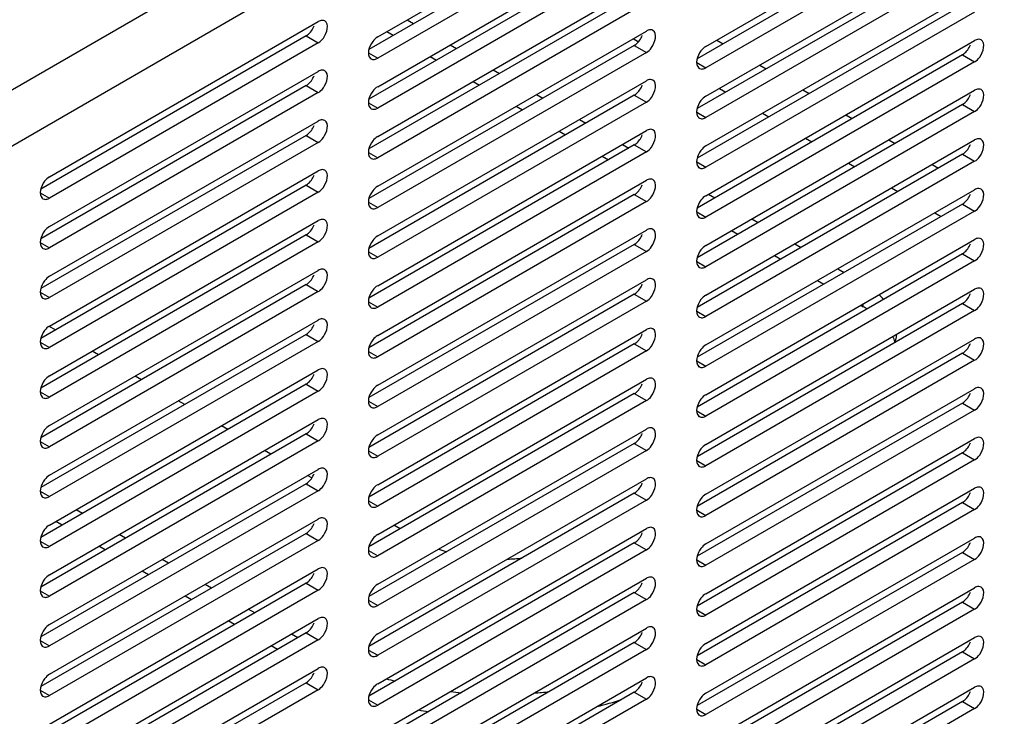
# Model space of a CAD drawing. Header units: inches. Extents: x 0 to 34, y 0 to 22.
# Tile 60 of 127: x 6.353 to 7.201, y 7.611 to 8.211. Entities that reach past the tile are written whole.
import ezdxf

# ---------------------------------------------------------------- set-up
doc = ezdxf.new("R2010")
doc.units = ezdxf.units.IN
doc.header["$LTSCALE"] = 1.87
doc.header["$MEASUREMENT"] = 0
doc.layers.get('0').update_dxf_attribs({"linetype": 'CONTINUOUS'})
doc.layers.add('02___PRT_ALL_AXES', color=7, linetype='CONTINUOUS')

msp = doc.modelspace()

# ---------------------------------------------------------------- linework, layer by layer
at = {"color": 7, "linetype": 'CONTINUOUS'}
for p, q in [((5.51748, 7.67225), (8.5554, 9.42631)), ((5.53836, 7.63609), (8.57628, 9.39014)), ((6.68678, 8.21085), (6.69225, 8.2077)), ((6.7239, 8.18942), (6.72937, 8.18626)), ((6.88166, 8.19478), (6.88622, 8.19215)), ((6.95357, 8.19344), (6.95904, 8.19028)), ((6.76102, 8.16799), (6.76649, 8.16483)), ((6.99069, 8.17201), (6.99616, 8.16885)), ((6.95589, 8.15191), (6.96136, 8.14876)), ((7.02781, 8.15057), (7.03328, 8.14742)), ((6.79814, 8.14656), (6.80361, 8.1434)), ((6.99301, 8.13048), (6.99848, 8.12732)), ((6.83526, 8.12512), (6.84073, 8.12197)), ((7.06493, 8.12914), (7.0704, 8.12598)), ((7.03013, 8.10905), (7.0356, 8.10589)), ((7.10205, 8.10771), (7.10752, 8.10455)), ((6.87238, 8.10369), (6.87785, 8.10054)), ((7.06725, 8.08762), (7.07272, 8.08446)), ((7.13917, 8.08628), (7.14464, 8.08312)), ((7.10437, 8.06618), (7.10984, 8.06303)), ((6.94662, 8.06083), (6.95209, 8.05767)), ((6.98374, 8.0394), (6.98921, 8.03624)), ((7.14149, 8.04475), (7.14696, 8.04159)), ((7.02086, 8.01796), (7.02633, 8.01481)), ((7.05798, 7.99653), (7.06344, 7.99337)), ((7.07994, 7.96376), (7.07994, 7.96635)), ((6.3837, 7.94382), (6.37841, 7.94688)), ((6.42082, 7.92238), (6.41536, 7.92554)), ((6.45794, 7.90095), (6.45247, 7.90411)), ((6.49506, 7.87952), (6.48959, 7.88268)), ((6.53218, 7.85809), (6.52671, 7.86125)), ((6.5693, 7.83666), (6.56383, 7.83981)), ((6.60466, 7.81624), (6.60095, 7.81838)), ((6.40691, 7.78576), (6.40144, 7.78891)), ((6.68066, 7.77236), (6.67519, 7.77552)), ((6.44403, 7.76432), (6.43856, 7.76748)), ((6.48115, 7.74289), (6.47568, 7.74605)), ((6.51827, 7.72146), (6.5128, 7.72462)), ((6.55539, 7.70003), (6.54992, 7.70318)), ((6.59251, 7.67859), (6.58704, 7.68175))]:
    msp.add_line(p, q, dxfattribs=at)
at = {"color": 3, "linetype": 'CONTINUOUS'}
for p, q in [((6.66938, 8.20081), (6.67485, 8.19765)), ((6.7065, 8.17938), (6.71197, 8.17622)), ((6.74362, 8.15794), (6.74909, 8.15479)), ((6.78074, 8.13651), (6.78621, 8.13335)), ((6.81786, 8.11508), (6.82333, 8.11192)), ((6.85498, 8.09365), (6.86045, 8.09049)), ((6.96634, 8.02935), (6.97181, 8.02619)), ((7.00346, 8.00792), (7.00893, 8.00476)), ((7.04058, 7.98649), (7.04605, 7.98333)), ((7.0777, 7.96505), (7.07994, 7.96376)), ((6.38951, 7.77571), (6.38404, 7.77887)), ((6.42663, 7.75428), (6.42116, 7.75744)), ((6.46375, 7.73285), (6.45828, 7.736)), ((6.50087, 7.71141), (6.4954, 7.71457)), ((6.53799, 7.68998), (6.53252, 7.69314)), ((6.57511, 7.66855), (6.56964, 7.67171))]:
    msp.add_line(p, q, dxfattribs=at)
at = {"color": 7, "linetype": 'CONTINUOUS'}
for centre, radius, start, end in [((7.05299, 7.92952), 0.06021, 42.39836, 47.79665), ((6.75835, 7.87609), 0.12891, 249.87948, 253.12902), ((6.76685, 7.91407), 0.16788, 272.15655, 276.46404), ((6.75495, 7.93756), 0.30662, 253.70389, 255.13612), ((6.76604, 7.99368), 0.36388, 263.37496, 264.85187), ((6.76737, 7.99463), 0.36483, 274.52084, 276.58582)]:
    msp.add_arc(centre, radius, start, end, dxfattribs=at)
at = {"color": 3, "linetype": 'CONTINUOUS'}
for centre, radius, start, end in [((7.03546, 7.88669), 0.08898, 57.63468, 60.0106), ((7.07134, 7.92244), 0.03757, 17.05576, 24.8201), ((6.77864, 7.91689), 0.30603, 283.54951, 287.68294), ((6.7626, 7.95042), 0.34045, 258.8284, 260.25538)]:
    msp.add_arc(centre, radius, start, end, dxfattribs=at)
at = {"color": 7, "linetype": 'CONTINUOUS'}
msp.add_open_spline([(7.10856, 7.93996), (7.10828, 7.93749), (7.10771, 7.93504), (7.10691, 7.93269)], degree=3, dxfattribs=at)
at = {"layer": '02___PRT_ALL_AXES', "color": 7, "linetype": 'CONTINUOUS'}
for p, q in [((6.66142, 8.19621), (6.893, 8.32992)), ((6.94426, 8.18806), (7.17584, 8.32177)), ((6.893, 8.31155), (6.66142, 8.17784)), ((7.17584, 8.3034), (6.94426, 8.16969)), ((6.66142, 8.15335), (6.893, 8.28706)), ((6.94426, 8.1452), (7.17584, 8.27891)), ((6.893, 8.26869), (6.66142, 8.13498)), ((7.17584, 8.26054), (6.94426, 8.12683)), ((6.66142, 8.11048), (6.893, 8.24419)), ((6.94426, 8.10233), (7.17584, 8.23604)), ((6.893, 8.22582), (6.66142, 8.09211)), ((7.17584, 8.21767), (6.94426, 8.08396)), ((6.37858, 8.07577), (6.61016, 8.20948)), ((6.66142, 8.06762), (6.893, 8.20133)), ((6.61016, 8.19111), (6.37858, 8.0574)), ((6.59972, 8.19713), (6.61016, 8.19111)), ((6.94426, 8.05947), (7.17584, 8.19318)), ((6.6535, 8.18242), (6.66142, 8.17784)), ((6.893, 8.18296), (6.66142, 8.04925)), ((6.88256, 8.18899), (6.893, 8.18296)), ((7.1654, 8.18084), (7.17584, 8.17481)), ((6.65579, 8.17729), (6.65695, 8.17685)), ((6.66019, 8.17724), (6.66142, 8.17784)), ((6.93634, 8.17427), (6.94426, 8.16969)), ((7.17584, 8.17481), (6.94426, 8.0411)), ((6.37858, 8.0329), (6.61016, 8.16661)), ((6.93863, 8.16914), (6.93979, 8.1687)), ((6.94304, 8.1691), (6.94426, 8.16969)), ((6.66142, 8.02475), (6.893, 8.15846)), ((6.61016, 8.14824), (6.37858, 8.01453)), ((6.59972, 8.15427), (6.61016, 8.14824)), ((6.94426, 8.0166), (7.17584, 8.15031)), ((6.6535, 8.13955), (6.66142, 8.13498)), ((6.893, 8.14009), (6.66142, 8.00638)), ((6.88256, 8.14612), (6.893, 8.14009)), ((6.65579, 8.13442), (6.65695, 8.13398)), ((6.66019, 8.13438), (6.66142, 8.13498)), ((6.93634, 8.1314), (6.94426, 8.12683)), ((7.17584, 8.13194), (6.94426, 7.99823)), ((7.1654, 8.13797), (7.17584, 8.13194)), ((6.37858, 7.99004), (6.61016, 8.12375)), ((6.93863, 8.12628), (6.93979, 8.12584)), ((6.94304, 8.12623), (6.94426, 8.12683)), ((6.66142, 7.98189), (6.893, 8.1156)), ((6.61016, 8.10538), (6.37858, 7.97167)), ((6.59972, 8.11141), (6.61016, 8.10538)), ((6.94426, 7.97374), (7.17584, 8.10745)), ((6.6535, 8.09669), (6.66142, 8.09211)), ((6.893, 8.09723), (6.66142, 7.96352)), ((6.88256, 8.10326), (6.893, 8.09723)), ((6.65579, 8.09156), (6.65695, 8.09112)), ((6.66019, 8.09152), (6.66142, 8.09211)), ((6.93634, 8.08854), (6.94426, 8.08396)), ((7.17584, 8.08908), (6.94426, 7.95537)), ((7.1654, 8.09511), (7.17584, 8.08908)), ((6.37858, 7.94717), (6.61016, 8.08088)), ((6.93863, 8.08341), (6.93979, 8.08297)), ((6.94304, 8.08337), (6.94426, 8.08396)), ((6.66142, 7.93902), (6.893, 8.07273)), ((6.37065, 8.06197), (6.37858, 8.0574)), ((6.61016, 8.06251), (6.37858, 7.9288)), ((6.59972, 8.06854), (6.61016, 8.06251)), ((6.94426, 7.93088), (7.17584, 8.06459)), ((6.37295, 8.05684), (6.37411, 8.0564)), ((6.37735, 8.0568), (6.37858, 8.0574)), ((6.6535, 8.05382), (6.66142, 8.04925)), ((6.893, 8.05436), (6.66142, 7.92065)), ((6.88256, 8.06039), (6.893, 8.05436)), ((6.65579, 8.0487), (6.65695, 8.04826)), ((6.66019, 8.04865), (6.66142, 8.04925)), ((6.93634, 8.04568), (6.94426, 8.0411)), ((7.17584, 8.04621), (6.94426, 7.91251)), ((7.1654, 8.05224), (7.17584, 8.04621)), ((6.37858, 7.90431), (6.61016, 8.03802)), ((6.93863, 8.04055), (6.93979, 8.04011)), ((6.94304, 8.0405), (6.94426, 8.0411)), ((6.66142, 7.89616), (6.893, 8.02987)), ((6.61016, 8.01965), (6.37858, 7.88594)), ((6.59972, 8.02568), (6.61016, 8.01965)), ((6.94426, 7.88801), (7.17584, 8.02172)), ((6.37065, 8.01911), (6.37858, 8.01453)), ((6.37295, 8.01398), (6.37411, 8.01354)), ((6.37735, 8.01394), (6.37858, 8.01453)), ((6.6535, 8.01096), (6.66142, 8.00638)), ((6.893, 8.0115), (6.66142, 7.87779)), ((6.88256, 8.01753), (6.893, 8.0115)), ((6.65579, 8.00583), (6.65695, 8.00539)), ((6.66019, 8.00579), (6.66142, 8.00638)), ((6.93634, 8.00281), (6.94426, 7.99823)), ((7.17584, 8.00335), (6.94426, 7.86964)), ((7.1654, 8.00938), (7.17584, 8.00335)), ((6.37858, 7.86144), (6.61016, 7.99515)), ((6.93863, 7.99768), (6.93979, 7.99724)), ((6.94304, 7.99764), (6.94426, 7.99823)), ((6.66142, 7.8533), (6.893, 7.98701)), ((6.59972, 7.98281), (6.61016, 7.97678)), ((6.94426, 7.84515), (7.17584, 7.97886)), ((6.37065, 7.97624), (6.37858, 7.97167)), ((6.37295, 7.97111), (6.37411, 7.97067)), ((6.37735, 7.97107), (6.37858, 7.97167)), ((6.61016, 7.97678), (6.37858, 7.84307)), ((6.893, 7.96863), (6.66142, 7.83492)), ((6.88256, 7.97466), (6.893, 7.96863)), ((6.6535, 7.9681), (6.66142, 7.96352)), ((6.65579, 7.96297), (6.65695, 7.96253)), ((6.66019, 7.96292), (6.66142, 7.96352)), ((6.93634, 7.95995), (6.94426, 7.95537)), ((7.17584, 7.96049), (6.94426, 7.82678)), ((7.1654, 7.96651), (7.17584, 7.96049)), ((6.37858, 7.81858), (6.61016, 7.95229)), ((6.93863, 7.95482), (6.93979, 7.95438)), ((6.94304, 7.95477), (6.94426, 7.95537)), ((6.66142, 7.81043), (6.893, 7.94414)), ((6.59972, 7.93995), (6.61016, 7.93392)), ((6.94426, 7.80228), (7.17584, 7.93599)), ((6.37065, 7.93338), (6.37858, 7.9288)), ((6.37295, 7.92825), (6.37411, 7.92781)), ((6.37735, 7.92821), (6.37858, 7.9288)), ((6.61016, 7.93392), (6.37858, 7.80021)), ((6.88256, 7.9318), (6.893, 7.92577)), ((6.6535, 7.92523), (6.66142, 7.92065)), ((6.65579, 7.9201), (6.65695, 7.91966)), ((6.66019, 7.92006), (6.66142, 7.92065)), ((6.893, 7.92577), (6.66142, 7.79206)), ((7.17584, 7.91762), (6.94426, 7.78391)), ((7.1654, 7.92365), (7.17584, 7.91762)), ((6.37858, 7.77571), (6.61016, 7.90942)), ((6.93634, 7.91708), (6.94426, 7.91251)), ((6.93863, 7.91195), (6.93979, 7.91151)), ((6.94304, 7.91191), (6.94426, 7.91251)), ((6.66142, 7.76757), (6.893, 7.90128)), ((6.59972, 7.89708), (6.61016, 7.89105)), ((6.94426, 7.75942), (7.17584, 7.89313)), ((6.37065, 7.89051), (6.37858, 7.88594)), ((6.37295, 7.88539), (6.37411, 7.88495)), ((6.37735, 7.88534), (6.37858, 7.88594)), ((6.61016, 7.89105), (6.37858, 7.75734)), ((6.88256, 7.88893), (6.893, 7.88291)), ((6.6535, 7.88237), (6.66142, 7.87779)), ((6.65579, 7.87724), (6.65695, 7.8768)), ((6.66019, 7.87719), (6.66142, 7.87779)), ((6.893, 7.88291), (6.66142, 7.7492)), ((7.1654, 7.88078), (7.17584, 7.87476)), ((6.93634, 7.87422), (6.94426, 7.86964)), ((6.93863, 7.86909), (6.93979, 7.86865)), ((6.94304, 7.86904), (6.94426, 7.86964)), ((7.17584, 7.87476), (6.94426, 7.74105)), ((6.37858, 7.73285), (6.61016, 7.86656)), ((6.66142, 7.7247), (6.893, 7.85841)), ((6.59972, 7.85422), (6.61016, 7.84819)), ((6.94426, 7.71655), (7.17584, 7.85026)), ((6.37065, 7.84765), (6.37858, 7.84307)), ((6.37295, 7.84252), (6.37411, 7.84208)), ((6.37735, 7.84248), (6.37858, 7.84307)), ((6.61016, 7.84819), (6.37858, 7.71448)), ((6.88256, 7.84607), (6.893, 7.84004)), ((6.6535, 7.8395), (6.66142, 7.83492)), ((6.65579, 7.83437), (6.65695, 7.83393)), ((6.66019, 7.83433), (6.66142, 7.83492)), ((6.893, 7.84004), (6.66142, 7.70633)), ((7.1654, 7.83792), (7.17584, 7.83189)), ((6.93634, 7.83135), (6.94426, 7.82678)), ((6.93863, 7.82622), (6.93979, 7.82578)), ((6.94304, 7.82618), (6.94426, 7.82678)), ((7.17584, 7.83189), (6.94426, 7.69818)), ((6.37858, 7.68999), (6.61016, 7.8237)), ((6.59972, 7.81135), (6.61016, 7.80532)), ((6.66142, 7.68184), (6.893, 7.81555)), ((6.94426, 7.67369), (7.17584, 7.8074)), ((6.37065, 7.80479), (6.37858, 7.80021)), ((6.37295, 7.79966), (6.37411, 7.79922)), ((6.37735, 7.79961), (6.37858, 7.80021)), ((6.61016, 7.80532), (6.37858, 7.67161)), ((6.88256, 7.8032), (6.893, 7.79718)), ((6.6535, 7.79664), (6.66142, 7.79206)), ((6.65579, 7.79151), (6.65695, 7.79107)), ((6.66019, 7.79146), (6.66142, 7.79206)), ((6.893, 7.79718), (6.66142, 7.66347)), ((7.1654, 7.79505), (7.17584, 7.78903)), ((6.93634, 7.78849), (6.94426, 7.78391)), ((6.93863, 7.78336), (6.93979, 7.78292)), ((6.94304, 7.78331), (6.94426, 7.78391)), ((7.17584, 7.78903), (6.94426, 7.65532)), ((6.37858, 7.64712), (6.61016, 7.78083)), ((6.59972, 7.76849), (6.61016, 7.76246)), ((6.66142, 7.63897), (6.893, 7.77268)), ((6.37065, 7.76192), (6.37858, 7.75734)), ((6.37295, 7.75679), (6.37411, 7.75635)), ((6.37735, 7.75675), (6.37858, 7.75734)), ((6.61016, 7.76246), (6.37858, 7.62875)), ((6.88256, 7.76034), (6.893, 7.75431)), ((6.94426, 7.63082), (7.17584, 7.76453)), ((6.6535, 7.75377), (6.66142, 7.7492)), ((6.65579, 7.74864), (6.65695, 7.7482)), ((6.66019, 7.7486), (6.66142, 7.7492)), ((6.893, 7.75431), (6.66142, 7.6206)), ((7.1654, 7.75219), (7.17584, 7.74616)), ((6.93634, 7.74562), (6.94426, 7.74105)), ((6.93863, 7.74049), (6.93979, 7.74005)), ((6.94304, 7.74045), (6.94426, 7.74105)), ((7.17584, 7.74616), (6.94426, 7.61245)), ((6.37858, 7.60426), (6.61016, 7.73797)), ((6.59972, 7.72562), (6.61016, 7.7196)), ((6.66142, 7.59611), (6.893, 7.72982)), ((6.37065, 7.71906), (6.37858, 7.71448)), ((6.37295, 7.71393), (6.37411, 7.71349)), ((6.37735, 7.71388), (6.37858, 7.71448)), ((6.61016, 7.7196), (6.37858, 7.58589)), ((6.88256, 7.71747), (6.893, 7.71145)), ((6.94426, 7.58796), (7.17584, 7.72167)), ((6.6535, 7.71091), (6.66142, 7.70633)), ((6.65579, 7.70578), (6.65695, 7.70534)), ((6.66019, 7.70573), (6.66142, 7.70633)), ((6.893, 7.71145), (6.66142, 7.57774)), ((7.1654, 7.70933), (7.17584, 7.7033)), ((6.93634, 7.70276), (6.94426, 7.69818)), ((6.93863, 7.69763), (6.93979, 7.69719)), ((6.94304, 7.69758), (6.94426, 7.69818)), ((7.17584, 7.7033), (6.94426, 7.56959)), ((6.37858, 7.56139), (6.61016, 7.6951)), ((6.59972, 7.68276), (6.61016, 7.67673)), ((6.66142, 7.55324), (6.893, 7.68695)), ((6.37065, 7.67619), (6.37858, 7.67161)), ((6.37735, 7.67102), (6.37858, 7.67161)), ((6.61016, 7.67673), (6.37858, 7.54302)), ((6.88256, 7.67461), (6.893, 7.66858)), ((6.94426, 7.54509), (7.17584, 7.6788)), ((6.37295, 7.67106), (6.37411, 7.67062)), ((6.6535, 7.66804), (6.66142, 7.66347)), ((6.65579, 7.66291), (6.65695, 7.66247)), ((6.66019, 7.66287), (6.66142, 7.66347)), ((6.893, 7.66858), (6.66142, 7.53487)), ((7.1654, 7.66646), (7.17584, 7.66043)), ((6.93634, 7.65989), (6.94426, 7.65532)), ((6.93863, 7.65476), (6.93979, 7.65432)), ((6.94304, 7.65472), (6.94426, 7.65532)), ((7.17584, 7.66043), (6.94426, 7.52672)), ((6.37858, 7.51853), (6.61016, 7.65224)), ((6.59972, 7.63989), (6.61016, 7.63387)), ((6.66142, 7.51038), (6.893, 7.64409)), ((6.37065, 7.63333), (6.37858, 7.62875)), ((6.61016, 7.63387), (6.37858, 7.50016)), ((6.88256, 7.63174), (6.893, 7.62572)), ((6.94426, 7.50223), (7.17584, 7.63594)), ((6.37295, 7.6282), (6.37411, 7.62776)), ((6.37735, 7.62815), (6.37858, 7.62875)), ((6.6535, 7.62518), (6.66142, 7.6206)), ((6.66019, 7.62), (6.66142, 7.6206)), ((6.893, 7.62572), (6.66142, 7.49201)), ((7.1654, 7.6236), (7.17584, 7.61757)), ((6.65579, 7.62005), (6.65695, 7.61961)), ((6.93634, 7.61703), (6.94426, 7.61245)), ((6.94304, 7.61186), (6.94426, 7.61245)), ((7.17584, 7.61757), (6.94426, 7.48386)), ((6.93863, 7.6119), (6.93979, 7.61146))]:
    msp.add_line(p, q, dxfattribs=at)
at = {"layer": '02___PRT_ALL_AXES', "color": 3, "linetype": 'CONTINUOUS'}
for p, q in [((6.88256, 8.31758), (6.65389, 8.18555)), ((7.1654, 8.30943), (6.93673, 8.1774)), ((6.88256, 8.27471), (6.65389, 8.14268)), ((7.1654, 8.26657), (6.93673, 8.13454)), ((6.88256, 8.23185), (6.65389, 8.09982)), ((7.1654, 8.2237), (6.93673, 8.09167)), ((6.59972, 8.19713), (6.60095, 8.19796)), ((6.59972, 8.19713), (6.37105, 8.0651)), ((6.88256, 8.18899), (6.88379, 8.18981)), ((6.88256, 8.18899), (6.65389, 8.05695)), ((7.1654, 8.18084), (6.93673, 8.04881)), ((7.1654, 8.18084), (7.16663, 8.18166)), ((6.59972, 8.15427), (6.60095, 8.15509)), ((6.59972, 8.15427), (6.37105, 8.02224)), ((6.88256, 8.14612), (6.88379, 8.14694)), ((6.88256, 8.14612), (6.65389, 8.01409)), ((7.1654, 8.13797), (7.16663, 8.13879)), ((7.1654, 8.13797), (6.93673, 8.00594)), ((6.59972, 8.11141), (6.37105, 7.97937)), ((6.59972, 8.11141), (6.60095, 8.11223)), ((6.88256, 8.10326), (6.65389, 7.97123)), ((6.88256, 8.10326), (6.88379, 8.10408)), ((7.1654, 8.09511), (7.16663, 8.09593)), ((7.1654, 8.09511), (6.93673, 7.96308)), ((6.59972, 8.06854), (6.37105, 7.93651)), ((6.59972, 8.06854), (6.60095, 8.06936)), ((6.88256, 8.06039), (6.65389, 7.92836)), ((6.88256, 8.06039), (6.88379, 8.06121)), ((7.1654, 8.05224), (6.93673, 7.92021)), ((7.1654, 8.05224), (7.16663, 8.05306)), ((6.59972, 8.02568), (6.37105, 7.89365)), ((6.59972, 8.02568), (6.60095, 8.0265)), ((6.88256, 8.01753), (6.65389, 7.8855)), ((6.88256, 8.01753), (6.88379, 8.01835)), ((7.1654, 8.00938), (6.93673, 7.87735)), ((7.1654, 8.00938), (7.16663, 8.0102)), ((6.59972, 7.98281), (6.37105, 7.85078)), ((6.59972, 7.98281), (6.60095, 7.98363)), ((6.88256, 7.97466), (6.65389, 7.84263)), ((6.88256, 7.97466), (6.88379, 7.97548)), ((7.1654, 7.96651), (6.93673, 7.83448)), ((7.1654, 7.96651), (7.16663, 7.96733)), ((6.59972, 7.93995), (6.37105, 7.80792)), ((6.59972, 7.93995), (6.60095, 7.94077)), ((6.88256, 7.9318), (6.65389, 7.79977)), ((6.88256, 7.9318), (6.88379, 7.93262)), ((7.1654, 7.92365), (6.93673, 7.79162)), ((7.1654, 7.92365), (7.16663, 7.92447)), ((6.59972, 7.89708), (6.37105, 7.76505)), ((6.59972, 7.89708), (6.60095, 7.8979)), ((6.88256, 7.88893), (6.65389, 7.7569)), ((6.88256, 7.88893), (6.88379, 7.88975)), ((7.1654, 7.88078), (6.93673, 7.74875)), ((7.1654, 7.88078), (7.16663, 7.8816)), ((6.59972, 7.85422), (6.37105, 7.72219)), ((6.59972, 7.85422), (6.60095, 7.85504)), ((6.88256, 7.84607), (6.65389, 7.71404)), ((6.88256, 7.84607), (6.88379, 7.84689)), ((7.1654, 7.83792), (6.93673, 7.70589)), ((7.1654, 7.83792), (7.16663, 7.83874)), ((6.59972, 7.81135), (6.37105, 7.67932)), ((6.59972, 7.81135), (6.60095, 7.81217)), ((6.88256, 7.8032), (6.65389, 7.67117)), ((6.88256, 7.8032), (6.88379, 7.80402)), ((7.1654, 7.79505), (6.93673, 7.66302)), ((7.1654, 7.79505), (7.16663, 7.79588)), ((6.59972, 7.76849), (6.37105, 7.63646)), ((6.59972, 7.76849), (6.60095, 7.76931)), ((6.88256, 7.76034), (6.65389, 7.62831)), ((6.88256, 7.76034), (6.88379, 7.76116)), ((7.1654, 7.75219), (6.93673, 7.62016)), ((7.1654, 7.75219), (7.16663, 7.75301)), ((6.59972, 7.72562), (6.37105, 7.59359)), ((6.59972, 7.72562), (6.60095, 7.72644)), ((6.88256, 7.71747), (6.65389, 7.58544)), ((6.88256, 7.71747), (6.88379, 7.71829)), ((7.1654, 7.70933), (6.93673, 7.57729)), ((7.1654, 7.70933), (7.16663, 7.71015)), ((6.59972, 7.68276), (6.37105, 7.55073)), ((6.59972, 7.68276), (6.60095, 7.68358)), ((6.88256, 7.67461), (6.65389, 7.54258)), ((6.88256, 7.67461), (6.88379, 7.67543)), ((7.1654, 7.66646), (6.93673, 7.53443)), ((7.1654, 7.66646), (7.16663, 7.66728)), ((6.59972, 7.63989), (6.37105, 7.50786)), ((6.59972, 7.63989), (6.60095, 7.64071)), ((6.88256, 7.63174), (6.65389, 7.49971)), ((6.88256, 7.63174), (6.88379, 7.63257)), ((7.1654, 7.6236), (6.93673, 7.49156)), ((7.1654, 7.6236), (7.16663, 7.62442))]:
    msp.add_line(p, q, dxfattribs=at)
at = {"layer": '02___PRT_ALL_AXES', "color": 7, "linetype": 'CONTINUOUS'}
for centre in [(6.65768, 8.18055), (6.94052, 8.1724), (6.65768, 8.13768), (6.94052, 8.12954), (6.65768, 8.09482), (6.94052, 8.08667), (6.37484, 8.0601), (6.65768, 8.05195), (6.94052, 8.04381), (6.37484, 8.01724), (6.65768, 8.00909), (6.94052, 8.00094), (6.37484, 7.97437), (6.65768, 7.96623), (6.94052, 7.95808), (6.37484, 7.93151), (6.65768, 7.92336), (6.94052, 7.91521), (6.37484, 7.88864), (6.65768, 7.8805), (6.94052, 7.87235), (6.37484, 7.84578), (6.65768, 7.83763), (6.94052, 7.82948), (6.37484, 7.80292), (6.65768, 7.79477), (6.94052, 7.78662), (6.37484, 7.76005), (6.65768, 7.7519), (6.94052, 7.74375), (6.37484, 7.71719), (6.65768, 7.70904), (6.94052, 7.70089), (6.37484, 7.67432), (6.65768, 7.66617), (6.94052, 7.65802), (6.37484, 7.63146), (6.65768, 7.62331), (6.94052, 7.61516)]:
    msp.add_arc(centre, 0.00377, 228.88691, 239.86687, dxfattribs=at)
for points, knots in [([(6.61579, 8.21003), (6.61461, 8.21071), (6.61236, 8.2106), (6.61065, 8.20976), (6.61016, 8.20948)], [0, 0, 0, 0, 0.705348, 1, 1, 1, 1]), ([(6.61016, 8.19111), (6.6119, 8.19211), (6.61677, 8.19652), (6.62008, 8.20754), (6.61579, 8.21003)], [0, 0, 0, 0, 0.288301, 1, 1, 1, 1]), ([(6.89863, 8.20188), (6.89745, 8.20256), (6.89521, 8.20245), (6.89349, 8.20161), (6.893, 8.20133)], [0, 0, 0, 0, 0.705348, 1, 1, 1, 1]), ([(6.893, 8.18296), (6.89474, 8.18396), (6.89961, 8.18837), (6.90292, 8.19939), (6.89863, 8.20188)], [0, 0, 0, 0, 0.288301, 1, 1, 1, 1]), ([(6.66142, 8.19621), (6.65977, 8.19526), (6.65496, 8.19083), (6.65149, 8.18095), (6.6552, 8.17771)], [0, 0, 0, 0, 0.279088, 1, 1, 1, 1]), ([(7.18148, 8.19373), (7.1803, 8.19442), (7.17805, 8.1943), (7.17634, 8.19346), (7.17584, 8.19318)], [0, 0, 0, 0, 0.705348, 1, 1, 1, 1]), ([(7.17584, 8.17481), (7.17758, 8.17581), (7.18245, 8.18023), (7.18576, 8.19124), (7.18148, 8.19373)], [0, 0, 0, 0, 0.288301, 1, 1, 1, 1]), ([(6.94426, 8.18806), (6.94261, 8.18711), (6.9378, 8.18268), (6.93433, 8.1728), (6.93805, 8.16956)], [0, 0, 0, 0, 0.279088, 1, 1, 1, 1]), ([(6.61579, 8.16717), (6.61461, 8.16785), (6.61236, 8.16774), (6.61065, 8.1669), (6.61016, 8.16661)], [0, 0, 0, 0, 0.705348, 1, 1, 1, 1]), ([(6.61016, 8.14824), (6.6119, 8.14925), (6.61677, 8.15366), (6.62008, 8.16468), (6.61579, 8.16717)], [0, 0, 0, 0, 0.288301, 1, 1, 1, 1]), ([(6.89863, 8.15902), (6.89745, 8.1597), (6.89521, 8.15959), (6.89349, 8.15875), (6.893, 8.15846)], [0, 0, 0, 0, 0.705348, 1, 1, 1, 1]), ([(6.893, 8.14009), (6.89474, 8.1411), (6.89961, 8.14551), (6.90292, 8.15653), (6.89863, 8.15902)], [0, 0, 0, 0, 0.288301, 1, 1, 1, 1]), ([(6.66142, 8.15335), (6.65977, 8.15239), (6.65496, 8.14796), (6.65149, 8.13808), (6.6552, 8.13484)], [0, 0, 0, 0, 0.279088, 1, 1, 1, 1]), ([(7.18148, 8.15087), (7.1803, 8.15155), (7.17805, 8.15144), (7.17634, 8.1506), (7.17584, 8.15031)], [0, 0, 0, 0, 0.705348, 1, 1, 1, 1]), ([(7.17584, 8.13194), (7.17758, 8.13295), (7.18245, 8.13736), (7.18576, 8.14838), (7.18148, 8.15087)], [0, 0, 0, 0, 0.288301, 1, 1, 1, 1]), ([(6.94426, 8.1452), (6.94261, 8.14425), (6.9378, 8.13981), (6.93433, 8.12993), (6.93805, 8.1267)], [0, 0, 0, 0, 0.279088, 1, 1, 1, 1]), ([(6.61579, 8.1243), (6.61461, 8.12498), (6.61236, 8.12487), (6.61065, 8.12403), (6.61016, 8.12375)], [0, 0, 0, 0, 0.705348, 1, 1, 1, 1]), ([(6.61016, 8.10538), (6.6119, 8.10638), (6.61677, 8.11079), (6.62008, 8.12181), (6.61579, 8.1243)], [0, 0, 0, 0, 0.288301, 1, 1, 1, 1]), ([(6.89863, 8.11615), (6.89745, 8.11684), (6.89521, 8.11672), (6.89349, 8.11588), (6.893, 8.1156)], [0, 0, 0, 0, 0.705348, 1, 1, 1, 1]), ([(6.893, 8.09723), (6.89474, 8.09823), (6.89961, 8.10265), (6.90292, 8.11366), (6.89863, 8.11615)], [0, 0, 0, 0, 0.288301, 1, 1, 1, 1]), ([(6.66142, 8.11048), (6.65977, 8.10953), (6.65496, 8.1051), (6.65149, 8.09522), (6.6552, 8.09198)], [0, 0, 0, 0, 0.279088, 1, 1, 1, 1]), ([(7.18148, 8.108), (7.1803, 8.10869), (7.17805, 8.10858), (7.17634, 8.10773), (7.17584, 8.10745)], [0, 0, 0, 0, 0.705348, 1, 1, 1, 1]), ([(7.17584, 8.08908), (7.17758, 8.09008), (7.18245, 8.0945), (7.18576, 8.10551), (7.18148, 8.108)], [0, 0, 0, 0, 0.288301, 1, 1, 1, 1]), ([(6.94426, 8.10233), (6.94261, 8.10138), (6.9378, 8.09695), (6.93433, 8.08707), (6.93805, 8.08383)], [0, 0, 0, 0, 0.279088, 1, 1, 1, 1]), ([(6.61579, 8.08144), (6.61461, 8.08212), (6.61236, 8.08201), (6.61065, 8.08117), (6.61016, 8.08088)], [0, 0, 0, 0, 0.705348, 1, 1, 1, 1]), ([(6.61016, 8.06251), (6.6119, 8.06352), (6.61677, 8.06793), (6.62008, 8.07895), (6.61579, 8.08144)], [0, 0, 0, 0, 0.288301, 1, 1, 1, 1]), ([(6.37858, 8.07577), (6.37693, 8.07481), (6.37212, 8.07038), (6.36865, 8.0605), (6.37236, 8.05726)], [0, 0, 0, 0, 0.279088, 1, 1, 1, 1]), ([(6.89863, 8.07329), (6.89745, 8.07397), (6.89521, 8.07386), (6.89349, 8.07302), (6.893, 8.07273)], [0, 0, 0, 0, 0.705348, 1, 1, 1, 1]), ([(6.893, 8.05436), (6.89474, 8.05537), (6.89961, 8.05978), (6.90292, 8.0708), (6.89863, 8.07329)], [0, 0, 0, 0, 0.288301, 1, 1, 1, 1]), ([(6.66142, 8.06762), (6.65977, 8.06666), (6.65496, 8.06223), (6.65149, 8.05235), (6.6552, 8.04912)], [0, 0, 0, 0, 0.279088, 1, 1, 1, 1]), ([(7.18148, 8.06514), (7.1803, 8.06582), (7.17805, 8.06571), (7.17634, 8.06487), (7.17584, 8.06459)], [0, 0, 0, 0, 0.705348, 1, 1, 1, 1]), ([(7.17584, 8.04621), (7.17758, 8.04722), (7.18245, 8.05163), (7.18576, 8.06265), (7.18148, 8.06514)], [0, 0, 0, 0, 0.288301, 1, 1, 1, 1]), ([(6.94426, 8.05947), (6.94261, 8.05852), (6.9378, 8.05408), (6.93433, 8.04421), (6.93805, 8.04097)], [0, 0, 0, 0, 0.279088, 1, 1, 1, 1]), ([(6.61579, 8.03857), (6.61461, 8.03925), (6.61236, 8.03914), (6.61065, 8.0383), (6.61016, 8.03802)], [0, 0, 0, 0, 0.705348, 1, 1, 1, 1]), ([(6.61016, 8.01965), (6.6119, 8.02065), (6.61677, 8.02507), (6.62008, 8.03608), (6.61579, 8.03857)], [0, 0, 0, 0, 0.288301, 1, 1, 1, 1]), ([(6.37858, 8.0329), (6.37693, 8.03195), (6.37212, 8.02752), (6.36865, 8.01764), (6.37236, 8.0144)], [0, 0, 0, 0, 0.279088, 1, 1, 1, 1]), ([(6.89863, 8.03042), (6.89745, 8.03111), (6.89521, 8.031), (6.89349, 8.03015), (6.893, 8.02987)], [0, 0, 0, 0, 0.705348, 1, 1, 1, 1]), ([(6.893, 8.0115), (6.89474, 8.0125), (6.89961, 8.01692), (6.90292, 8.02793), (6.89863, 8.03042)], [0, 0, 0, 0, 0.288301, 1, 1, 1, 1]), ([(6.66142, 8.02475), (6.65977, 8.0238), (6.65496, 8.01937), (6.65149, 8.00949), (6.6552, 8.00625)], [0, 0, 0, 0, 0.279088, 1, 1, 1, 1]), ([(7.18148, 8.02227), (7.1803, 8.02296), (7.17805, 8.02285), (7.17634, 8.02201), (7.17584, 8.02172)], [0, 0, 0, 0, 0.705348, 1, 1, 1, 1]), ([(7.17584, 8.00335), (7.17758, 8.00435), (7.18245, 8.00877), (7.18576, 8.01979), (7.18148, 8.02227)], [0, 0, 0, 0, 0.288301, 1, 1, 1, 1]), ([(6.94426, 8.0166), (6.94261, 8.01565), (6.9378, 8.01122), (6.93433, 8.00134), (6.93805, 7.9981)], [0, 0, 0, 0, 0.279088, 1, 1, 1, 1]), ([(6.61579, 7.99571), (6.61461, 7.99639), (6.61236, 7.99628), (6.61065, 7.99544), (6.61016, 7.99515)], [0, 0, 0, 0, 0.705348, 1, 1, 1, 1]), ([(6.61016, 7.97678), (6.6119, 7.97779), (6.61677, 7.9822), (6.62008, 7.99322), (6.61579, 7.99571)], [0, 0, 0, 0, 0.288301, 1, 1, 1, 1]), ([(6.37858, 7.99004), (6.37693, 7.98908), (6.37212, 7.98465), (6.36865, 7.97477), (6.37236, 7.97153)], [0, 0, 0, 0, 0.279088, 1, 1, 1, 1]), ([(6.89863, 7.98756), (6.89745, 7.98824), (6.89521, 7.98813), (6.89349, 7.98729), (6.893, 7.98701)], [0, 0, 0, 0, 0.705348, 1, 1, 1, 1]), ([(6.893, 7.96863), (6.89474, 7.96964), (6.89961, 7.97405), (6.90292, 7.98507), (6.89863, 7.98756)], [0, 0, 0, 0, 0.288301, 1, 1, 1, 1]), ([(6.66142, 7.98189), (6.65977, 7.98094), (6.65496, 7.9765), (6.65149, 7.96662), (6.6552, 7.96339)], [0, 0, 0, 0, 0.279088, 1, 1, 1, 1]), ([(7.18148, 7.97941), (7.1803, 7.98009), (7.17805, 7.97998), (7.17634, 7.97914), (7.17584, 7.97886)], [0, 0, 0, 0, 0.705348, 1, 1, 1, 1]), ([(7.17584, 7.96049), (7.17758, 7.96149), (7.18245, 7.9659), (7.18576, 7.97692), (7.18148, 7.97941)], [0, 0, 0, 0, 0.288301, 1, 1, 1, 1]), ([(6.94426, 7.97374), (6.94261, 7.97279), (6.9378, 7.96835), (6.93433, 7.95848), (6.93805, 7.95524)], [0, 0, 0, 0, 0.279088, 1, 1, 1, 1]), ([(6.61579, 7.95284), (6.61461, 7.95353), (6.61236, 7.95341), (6.61065, 7.95257), (6.61016, 7.95229)], [0, 0, 0, 0, 0.705348, 1, 1, 1, 1]), ([(6.61016, 7.93392), (6.6119, 7.93492), (6.61677, 7.93934), (6.62008, 7.95035), (6.61579, 7.95284)], [0, 0, 0, 0, 0.288301, 1, 1, 1, 1]), ([(6.37858, 7.94717), (6.37693, 7.94622), (6.37212, 7.94179), (6.36865, 7.93191), (6.37236, 7.92867)], [0, 0, 0, 0, 0.279088, 1, 1, 1, 1]), ([(6.89863, 7.94469), (6.89745, 7.94538), (6.89521, 7.94527), (6.89349, 7.94442), (6.893, 7.94414)], [0, 0, 0, 0, 0.705348, 1, 1, 1, 1]), ([(6.893, 7.92577), (6.89474, 7.92677), (6.89961, 7.93119), (6.90292, 7.9422), (6.89863, 7.94469)], [0, 0, 0, 0, 0.288301, 1, 1, 1, 1]), ([(6.66142, 7.93902), (6.65977, 7.93807), (6.65496, 7.93364), (6.65149, 7.92376), (6.6552, 7.92052)], [0, 0, 0, 0, 0.279088, 1, 1, 1, 1]), ([(7.18148, 7.93654), (7.1803, 7.93723), (7.17805, 7.93712), (7.17634, 7.93628), (7.17584, 7.93599)], [0, 0, 0, 0, 0.705348, 1, 1, 1, 1]), ([(7.17584, 7.91762), (7.17758, 7.91863), (7.18245, 7.92304), (7.18576, 7.93406), (7.18148, 7.93654)], [0, 0, 0, 0, 0.288301, 1, 1, 1, 1]), ([(6.94426, 7.93088), (6.94261, 7.92992), (6.9378, 7.92549), (6.93433, 7.91561), (6.93805, 7.91237)], [0, 0, 0, 0, 0.279088, 1, 1, 1, 1]), ([(6.61579, 7.90998), (6.61461, 7.91066), (6.61236, 7.91055), (6.61065, 7.90971), (6.61016, 7.90942)], [0, 0, 0, 0, 0.705348, 1, 1, 1, 1]), ([(6.61016, 7.89105), (6.6119, 7.89206), (6.61677, 7.89647), (6.62008, 7.90749), (6.61579, 7.90998)], [0, 0, 0, 0, 0.288301, 1, 1, 1, 1]), ([(6.37858, 7.90431), (6.37693, 7.90335), (6.37212, 7.89892), (6.36865, 7.88904), (6.37236, 7.88581)], [0, 0, 0, 0, 0.279088, 1, 1, 1, 1]), ([(6.89863, 7.90183), (6.89745, 7.90251), (6.89521, 7.9024), (6.89349, 7.90156), (6.893, 7.90128)], [0, 0, 0, 0, 0.705348, 1, 1, 1, 1]), ([(6.893, 7.88291), (6.89474, 7.88391), (6.89961, 7.88832), (6.90292, 7.89934), (6.89863, 7.90183)], [0, 0, 0, 0, 0.288301, 1, 1, 1, 1]), ([(6.66142, 7.89616), (6.65977, 7.89521), (6.65496, 7.89077), (6.65149, 7.8809), (6.6552, 7.87766)], [0, 0, 0, 0, 0.279088, 1, 1, 1, 1]), ([(7.18148, 7.89368), (7.1803, 7.89436), (7.17805, 7.89425), (7.17634, 7.89341), (7.17584, 7.89313)], [0, 0, 0, 0, 0.705348, 1, 1, 1, 1]), ([(7.17584, 7.87476), (7.17758, 7.87576), (7.18245, 7.88017), (7.18576, 7.89119), (7.18148, 7.89368)], [0, 0, 0, 0, 0.288301, 1, 1, 1, 1]), ([(6.94426, 7.88801), (6.94261, 7.88706), (6.9378, 7.88262), (6.93433, 7.87275), (6.93805, 7.86951)], [0, 0, 0, 0, 0.279088, 1, 1, 1, 1]), ([(6.61579, 7.86711), (6.61461, 7.8678), (6.61236, 7.86769), (6.61065, 7.86684), (6.61016, 7.86656)], [0, 0, 0, 0, 0.705348, 1, 1, 1, 1]), ([(6.61016, 7.84819), (6.6119, 7.84919), (6.61677, 7.85361), (6.62008, 7.86462), (6.61579, 7.86711)], [0, 0, 0, 0, 0.288301, 1, 1, 1, 1]), ([(6.37858, 7.86144), (6.37693, 7.86049), (6.37212, 7.85606), (6.36865, 7.84618), (6.37236, 7.84294)], [0, 0, 0, 0, 0.279088, 1, 1, 1, 1]), ([(6.89863, 7.85896), (6.89745, 7.85965), (6.89521, 7.85954), (6.89349, 7.8587), (6.893, 7.85841)], [0, 0, 0, 0, 0.705348, 1, 1, 1, 1]), ([(6.893, 7.84004), (6.89474, 7.84104), (6.89961, 7.84546), (6.90292, 7.85648), (6.89863, 7.85896)], [0, 0, 0, 0, 0.288301, 1, 1, 1, 1]), ([(6.66142, 7.8533), (6.65977, 7.85234), (6.65496, 7.84791), (6.65149, 7.83803), (6.6552, 7.83479)], [0, 0, 0, 0, 0.279088, 1, 1, 1, 1]), ([(7.18148, 7.85081), (7.1803, 7.8515), (7.17805, 7.85139), (7.17634, 7.85055), (7.17584, 7.85026)], [0, 0, 0, 0, 0.705348, 1, 1, 1, 1]), ([(7.17584, 7.83189), (7.17758, 7.8329), (7.18245, 7.83731), (7.18576, 7.84833), (7.18148, 7.85081)], [0, 0, 0, 0, 0.288301, 1, 1, 1, 1]), ([(6.94426, 7.84515), (6.94261, 7.84419), (6.9378, 7.83976), (6.93433, 7.82988), (6.93805, 7.82664)], [0, 0, 0, 0, 0.279088, 1, 1, 1, 1]), ([(6.61579, 7.82425), (6.61461, 7.82493), (6.61236, 7.82482), (6.61065, 7.82398), (6.61016, 7.8237)], [0, 0, 0, 0, 0.705348, 1, 1, 1, 1]), ([(6.61016, 7.80532), (6.6119, 7.80633), (6.61677, 7.81074), (6.62008, 7.82176), (6.61579, 7.82425)], [0, 0, 0, 0, 0.288301, 1, 1, 1, 1]), ([(6.37858, 7.81858), (6.37693, 7.81763), (6.37212, 7.81319), (6.36865, 7.80331), (6.37236, 7.80008)], [0, 0, 0, 0, 0.279088, 1, 1, 1, 1]), ([(6.89863, 7.8161), (6.89745, 7.81678), (6.89521, 7.81667), (6.89349, 7.81583), (6.893, 7.81555)], [0, 0, 0, 0, 0.705348, 1, 1, 1, 1]), ([(6.893, 7.79718), (6.89474, 7.79818), (6.89961, 7.80259), (6.90292, 7.81361), (6.89863, 7.8161)], [0, 0, 0, 0, 0.288301, 1, 1, 1, 1]), ([(6.66142, 7.81043), (6.65977, 7.80948), (6.65496, 7.80504), (6.65149, 7.79517), (6.6552, 7.79193)], [0, 0, 0, 0, 0.279088, 1, 1, 1, 1]), ([(7.18148, 7.80795), (7.1803, 7.80863), (7.17805, 7.80852), (7.17634, 7.80768), (7.17584, 7.8074)], [0, 0, 0, 0, 0.705348, 1, 1, 1, 1]), ([(7.17584, 7.78903), (7.17758, 7.79003), (7.18245, 7.79444), (7.18576, 7.80546), (7.18148, 7.80795)], [0, 0, 0, 0, 0.288301, 1, 1, 1, 1]), ([(6.94426, 7.80228), (6.94261, 7.80133), (6.9378, 7.79689), (6.93433, 7.78702), (6.93805, 7.78378)], [0, 0, 0, 0, 0.279088, 1, 1, 1, 1]), ([(6.61579, 7.78138), (6.61461, 7.78207), (6.61236, 7.78196), (6.61065, 7.78112), (6.61016, 7.78083)], [0, 0, 0, 0, 0.705348, 1, 1, 1, 1]), ([(6.37858, 7.77571), (6.37693, 7.77476), (6.37212, 7.77033), (6.36865, 7.76045), (6.37236, 7.75721)], [0, 0, 0, 0, 0.279088, 1, 1, 1, 1]), ([(6.61016, 7.76246), (6.6119, 7.76346), (6.61677, 7.76788), (6.62008, 7.7789), (6.61579, 7.78138)], [0, 0, 0, 0, 0.288301, 1, 1, 1, 1]), ([(6.89863, 7.77323), (6.89745, 7.77392), (6.89521, 7.77381), (6.89349, 7.77297), (6.893, 7.77268)], [0, 0, 0, 0, 0.705348, 1, 1, 1, 1]), ([(6.893, 7.75431), (6.89474, 7.75532), (6.89961, 7.75973), (6.90292, 7.77075), (6.89863, 7.77323)], [0, 0, 0, 0, 0.288301, 1, 1, 1, 1]), ([(6.66142, 7.76757), (6.65977, 7.76661), (6.65496, 7.76218), (6.65149, 7.7523), (6.6552, 7.74906)], [0, 0, 0, 0, 0.279088, 1, 1, 1, 1]), ([(7.18148, 7.76509), (7.1803, 7.76577), (7.17805, 7.76566), (7.17634, 7.76482), (7.17584, 7.76453)], [0, 0, 0, 0, 0.705348, 1, 1, 1, 1]), ([(7.17584, 7.74616), (7.17758, 7.74717), (7.18245, 7.75158), (7.18576, 7.7626), (7.18148, 7.76509)], [0, 0, 0, 0, 0.288301, 1, 1, 1, 1]), ([(6.94426, 7.75942), (6.94261, 7.75846), (6.9378, 7.75403), (6.93433, 7.74415), (6.93805, 7.74091)], [0, 0, 0, 0, 0.279088, 1, 1, 1, 1]), ([(6.37858, 7.73285), (6.37693, 7.7319), (6.37212, 7.72746), (6.36865, 7.71759), (6.37236, 7.71435)], [0, 0, 0, 0, 0.279088, 1, 1, 1, 1]), ([(6.61579, 7.73852), (6.61461, 7.7392), (6.61236, 7.73909), (6.61065, 7.73825), (6.61016, 7.73797)], [0, 0, 0, 0, 0.705348, 1, 1, 1, 1]), ([(6.61016, 7.7196), (6.6119, 7.7206), (6.61677, 7.72501), (6.62008, 7.73603), (6.61579, 7.73852)], [0, 0, 0, 0, 0.288301, 1, 1, 1, 1]), ([(6.89863, 7.73037), (6.89745, 7.73105), (6.89521, 7.73094), (6.89349, 7.7301), (6.893, 7.72982)], [0, 0, 0, 0, 0.705348, 1, 1, 1, 1]), ([(6.66142, 7.7247), (6.65977, 7.72375), (6.65496, 7.71931), (6.65149, 7.70944), (6.6552, 7.7062)], [0, 0, 0, 0, 0.279088, 1, 1, 1, 1]), ([(6.893, 7.71145), (6.89474, 7.71245), (6.89961, 7.71686), (6.90292, 7.72788), (6.89863, 7.73037)], [0, 0, 0, 0, 0.288301, 1, 1, 1, 1]), ([(7.18148, 7.72222), (7.1803, 7.7229), (7.17805, 7.72279), (7.17634, 7.72195), (7.17584, 7.72167)], [0, 0, 0, 0, 0.705348, 1, 1, 1, 1]), ([(6.94426, 7.71655), (6.94261, 7.7156), (6.9378, 7.71117), (6.93433, 7.70129), (6.93805, 7.69805)], [0, 0, 0, 0, 0.279088, 1, 1, 1, 1]), ([(7.17584, 7.7033), (7.17758, 7.7043), (7.18245, 7.70871), (7.18576, 7.71973), (7.18148, 7.72222)], [0, 0, 0, 0, 0.288301, 1, 1, 1, 1]), ([(6.37858, 7.68999), (6.37693, 7.68903), (6.37212, 7.6846), (6.36865, 7.67472), (6.37236, 7.67148)], [0, 0, 0, 0, 0.279088, 1, 1, 1, 1]), ([(6.61579, 7.69565), (6.61461, 7.69634), (6.61236, 7.69623), (6.61065, 7.69539), (6.61016, 7.6951)], [0, 0, 0, 0, 0.705348, 1, 1, 1, 1]), ([(6.61016, 7.67673), (6.6119, 7.67773), (6.61677, 7.68215), (6.62008, 7.69317), (6.61579, 7.69565)], [0, 0, 0, 0, 0.288301, 1, 1, 1, 1]), ([(6.66142, 7.68184), (6.65977, 7.68088), (6.65496, 7.67645), (6.65149, 7.66657), (6.6552, 7.66333)], [0, 0, 0, 0, 0.279088, 1, 1, 1, 1]), ([(6.89863, 7.6875), (6.89745, 7.68819), (6.89521, 7.68808), (6.89349, 7.68724), (6.893, 7.68695)], [0, 0, 0, 0, 0.705348, 1, 1, 1, 1]), ([(6.893, 7.66858), (6.89474, 7.66959), (6.89961, 7.674), (6.90292, 7.68502), (6.89863, 7.6875)], [0, 0, 0, 0, 0.288301, 1, 1, 1, 1]), ([(7.18148, 7.67936), (7.1803, 7.68004), (7.17805, 7.67993), (7.17634, 7.67909), (7.17584, 7.6788)], [0, 0, 0, 0, 0.705348, 1, 1, 1, 1]), ([(6.94426, 7.67369), (6.94261, 7.67273), (6.9378, 7.6683), (6.93433, 7.65842), (6.93805, 7.65518)], [0, 0, 0, 0, 0.279088, 1, 1, 1, 1]), ([(7.17584, 7.66043), (7.17758, 7.66144), (7.18245, 7.66585), (7.18576, 7.67687), (7.18148, 7.67936)], [0, 0, 0, 0, 0.288301, 1, 1, 1, 1]), ([(6.37858, 7.64712), (6.37693, 7.64617), (6.37212, 7.64173), (6.36865, 7.63186), (6.37236, 7.62862)], [0, 0, 0, 0, 0.279088, 1, 1, 1, 1]), ([(6.61579, 7.65279), (6.61461, 7.65347), (6.61236, 7.65336), (6.61065, 7.65252), (6.61016, 7.65224)], [0, 0, 0, 0, 0.705348, 1, 1, 1, 1]), ([(6.61016, 7.63387), (6.6119, 7.63487), (6.61677, 7.63928), (6.62008, 7.6503), (6.61579, 7.65279)], [0, 0, 0, 0, 0.288301, 1, 1, 1, 1]), ([(6.66142, 7.63897), (6.65977, 7.63802), (6.65496, 7.63358), (6.65149, 7.62371), (6.6552, 7.62047)], [0, 0, 0, 0, 0.279088, 1, 1, 1, 1]), ([(6.89863, 7.64464), (6.89745, 7.64532), (6.89521, 7.64521), (6.89349, 7.64437), (6.893, 7.64409)], [0, 0, 0, 0, 0.705348, 1, 1, 1, 1]), ([(6.893, 7.62572), (6.89474, 7.62672), (6.89961, 7.63113), (6.90292, 7.64215), (6.89863, 7.64464)], [0, 0, 0, 0, 0.288301, 1, 1, 1, 1]), ([(6.94426, 7.63082), (6.94261, 7.62987), (6.9378, 7.62544), (6.93433, 7.61556), (6.93805, 7.61232)], [0, 0, 0, 0, 0.279088, 1, 1, 1, 1]), ([(7.18148, 7.63649), (7.1803, 7.63717), (7.17805, 7.63706), (7.17634, 7.63622), (7.17584, 7.63594)], [0, 0, 0, 0, 0.705348, 1, 1, 1, 1]), ([(7.17584, 7.61757), (7.17758, 7.61857), (7.18245, 7.62298), (7.18576, 7.634), (7.18148, 7.63649)], [0, 0, 0, 0, 0.288301, 1, 1, 1, 1])]:
    msp.add_open_spline(points, degree=3, knots=knots, dxfattribs=at)
at = {"layer": '02___PRT_ALL_AXES', "color": 3, "linetype": 'CONTINUOUS'}
for points in [[(6.60095, 8.19796), (6.60349, 8.19989), (6.60544, 8.20272), (6.6066, 8.20569)], [(6.88379, 8.18981), (6.88633, 8.19174), (6.88829, 8.19457), (6.88944, 8.19754)], [(7.16663, 8.18166), (7.16918, 8.18359), (7.17113, 8.18642), (7.17229, 8.1894)], [(6.60095, 8.15509), (6.60349, 8.15702), (6.60544, 8.15985), (6.6066, 8.16283)], [(6.88379, 8.14694), (6.88633, 8.14887), (6.88829, 8.1517), (6.88944, 8.15468)], [(7.16663, 8.13879), (7.16918, 8.14072), (7.17113, 8.14355), (7.17229, 8.14653)], [(6.60095, 8.11223), (6.60349, 8.11416), (6.60544, 8.11699), (6.6066, 8.11996)], [(6.88379, 8.10408), (6.88633, 8.10601), (6.88829, 8.10884), (6.88944, 8.11182)], [(7.16663, 8.09593), (7.16918, 8.09786), (7.17113, 8.10069), (7.17229, 8.10367)], [(6.60095, 8.06936), (6.60349, 8.07129), (6.60544, 8.07412), (6.6066, 8.0771)], [(6.88379, 8.06121), (6.88633, 8.06314), (6.88829, 8.06597), (6.88944, 8.06895)], [(7.16663, 8.05306), (7.16918, 8.055), (7.17113, 8.05782), (7.17229, 8.0608)], [(6.60095, 8.0265), (6.60349, 8.02843), (6.60544, 8.03126), (6.6066, 8.03423)], [(6.88379, 8.01835), (6.88633, 8.02028), (6.88829, 8.02311), (6.88944, 8.02609)], [(7.16663, 8.0102), (7.16918, 8.01213), (7.17113, 8.01496), (7.17229, 8.01794)], [(6.60095, 7.98363), (6.60349, 7.98556), (6.60544, 7.98839), (6.6066, 7.99137)], [(6.88379, 7.97548), (6.88633, 7.97741), (6.88829, 7.98024), (6.88944, 7.98322)], [(7.16663, 7.96733), (7.16918, 7.96927), (7.17113, 7.97209), (7.17229, 7.97507)], [(6.60095, 7.94077), (6.60349, 7.9427), (6.60544, 7.94553), (6.6066, 7.94851)], [(6.88379, 7.93262), (6.88633, 7.93455), (6.88829, 7.93738), (6.88944, 7.94036)], [(7.16663, 7.92447), (7.16918, 7.9264), (7.17113, 7.92923), (7.17229, 7.93221)], [(6.60095, 7.8979), (6.60349, 7.89983), (6.60544, 7.90266), (6.6066, 7.90564)], [(6.88379, 7.88975), (6.88633, 7.89169), (6.88829, 7.89451), (6.88944, 7.89749)], [(7.16663, 7.8816), (7.16918, 7.88354), (7.17113, 7.88636), (7.17229, 7.88934)], [(6.60095, 7.85504), (6.60349, 7.85697), (6.60544, 7.8598), (6.6066, 7.86278)], [(6.88379, 7.84689), (6.88633, 7.84882), (6.88829, 7.85165), (6.88944, 7.85463)], [(7.16663, 7.83874), (7.16918, 7.84067), (7.17113, 7.8435), (7.17229, 7.84648)], [(6.60095, 7.81217), (6.60349, 7.81411), (6.60544, 7.81693), (6.6066, 7.81991)], [(6.88379, 7.80402), (6.88633, 7.80596), (6.88829, 7.80878), (6.88944, 7.81176)], [(7.16663, 7.79588), (7.16918, 7.79781), (7.17113, 7.80064), (7.17229, 7.80361)], [(6.60095, 7.76931), (6.60349, 7.77124), (6.60544, 7.77407), (6.6066, 7.77705)], [(6.88379, 7.76116), (6.88633, 7.76309), (6.88829, 7.76592), (6.88944, 7.7689)], [(7.16663, 7.75301), (7.16918, 7.75494), (7.17113, 7.75777), (7.17229, 7.76075)], [(6.60095, 7.72644), (6.60349, 7.72838), (6.60544, 7.7312), (6.6066, 7.73418)], [(6.88379, 7.71829), (6.88633, 7.72023), (6.88829, 7.72305), (6.88944, 7.72603)], [(7.16663, 7.71015), (7.16918, 7.71208), (7.17113, 7.71491), (7.17229, 7.71788)], [(6.60095, 7.68358), (6.60349, 7.68551), (6.60544, 7.68834), (6.6066, 7.69132)], [(6.88379, 7.67543), (6.88633, 7.67736), (6.88829, 7.68019), (6.88944, 7.68317)], [(7.16663, 7.66728), (7.16918, 7.66921), (7.17113, 7.67204), (7.17229, 7.67502)], [(6.60095, 7.64071), (6.60349, 7.64265), (6.60544, 7.64547), (6.6066, 7.64845)], [(6.88379, 7.63257), (6.88633, 7.6345), (6.88829, 7.63733), (6.88944, 7.6403)], [(7.16663, 7.62442), (7.16918, 7.62635), (7.17113, 7.62918), (7.17229, 7.63215)]]:
    msp.add_open_spline(points, degree=3, dxfattribs=at)
at = {"layer": '02___PRT_ALL_AXES', "color": 7, "linetype": 'CONTINUOUS'}
for points in [[(6.65695, 8.17685), (6.65802, 8.17663), (6.65918, 8.17684), (6.66019, 8.17724)], [(6.93979, 8.1687), (6.94086, 8.16848), (6.94202, 8.1687), (6.94304, 8.1691)], [(6.65695, 8.13398), (6.65802, 8.13376), (6.65918, 8.13398), (6.66019, 8.13438)], [(6.93979, 8.12584), (6.94086, 8.12561), (6.94202, 8.12583), (6.94304, 8.12623)], [(6.65695, 8.09112), (6.65802, 8.0909), (6.65918, 8.09111), (6.66019, 8.09152)], [(6.93979, 8.08297), (6.94086, 8.08275), (6.94202, 8.08297), (6.94304, 8.08337)], [(6.37411, 8.0564), (6.37517, 8.05618), (6.37634, 8.0564), (6.37735, 8.0568)], [(6.65695, 8.04826), (6.65802, 8.04803), (6.65918, 8.04825), (6.66019, 8.04865)], [(6.93979, 8.04011), (6.94086, 8.03988), (6.94202, 8.0401), (6.94304, 8.0405)], [(6.37411, 8.01354), (6.37517, 8.01332), (6.37634, 8.01353), (6.37735, 8.01394)], [(6.65695, 8.00539), (6.65802, 8.00517), (6.65918, 8.00539), (6.66019, 8.00579)], [(6.93979, 7.99724), (6.94086, 7.99702), (6.94202, 7.99724), (6.94304, 7.99764)], [(6.37411, 7.97067), (6.37517, 7.97045), (6.37634, 7.97067), (6.37735, 7.97107)], [(6.65695, 7.96253), (6.65802, 7.9623), (6.65918, 7.96252), (6.66019, 7.96292)], [(6.93979, 7.95438), (6.94086, 7.95415), (6.94202, 7.95437), (6.94304, 7.95477)], [(6.37411, 7.92781), (6.37517, 7.92759), (6.37634, 7.9278), (6.37735, 7.92821)], [(6.65695, 7.91966), (6.65802, 7.91944), (6.65918, 7.91966), (6.66019, 7.92006)], [(6.93979, 7.91151), (6.94086, 7.91129), (6.94202, 7.91151), (6.94304, 7.91191)], [(6.37411, 7.88495), (6.37517, 7.88472), (6.37634, 7.88494), (6.37735, 7.88534)], [(6.65695, 7.8768), (6.65802, 7.87657), (6.65918, 7.87679), (6.66019, 7.87719)], [(6.93979, 7.86865), (6.94086, 7.86842), (6.94202, 7.86864), (6.94304, 7.86904)], [(6.37411, 7.84208), (6.37517, 7.84186), (6.37634, 7.84208), (6.37735, 7.84248)], [(6.65695, 7.83393), (6.65802, 7.83371), (6.65918, 7.83393), (6.66019, 7.83433)], [(6.93979, 7.82578), (6.94086, 7.82556), (6.94202, 7.82578), (6.94304, 7.82618)], [(6.37411, 7.79922), (6.37517, 7.79899), (6.37634, 7.79921), (6.37735, 7.79961)], [(6.65695, 7.79107), (6.65802, 7.79084), (6.65918, 7.79106), (6.66019, 7.79146)], [(6.93979, 7.78292), (6.94086, 7.7827), (6.94202, 7.78291), (6.94304, 7.78331)], [(6.37411, 7.75635), (6.37517, 7.75613), (6.37634, 7.75635), (6.37735, 7.75675)], [(6.65695, 7.7482), (6.65802, 7.74798), (6.65918, 7.7482), (6.66019, 7.7486)], [(6.93979, 7.74005), (6.94086, 7.73983), (6.94202, 7.74005), (6.94304, 7.74045)], [(6.37411, 7.71349), (6.37517, 7.71326), (6.37634, 7.71348), (6.37735, 7.71388)], [(6.65695, 7.70534), (6.65802, 7.70512), (6.65918, 7.70533), (6.66019, 7.70573)], [(6.93979, 7.69719), (6.94086, 7.69697), (6.94202, 7.69718), (6.94304, 7.69758)], [(6.37411, 7.67062), (6.37517, 7.6704), (6.37634, 7.67062), (6.37735, 7.67102)], [(6.65695, 7.66247), (6.65802, 7.66225), (6.65918, 7.66247), (6.66019, 7.66287)], [(6.93979, 7.65432), (6.94086, 7.6541), (6.94202, 7.65432), (6.94304, 7.65472)], [(6.37411, 7.62776), (6.37517, 7.62753), (6.37634, 7.62775), (6.37735, 7.62815)], [(6.65695, 7.61961), (6.65802, 7.61939), (6.65918, 7.6196), (6.66019, 7.62)], [(6.93979, 7.61146), (6.94086, 7.61124), (6.94202, 7.61145), (6.94304, 7.61186)]]:
    msp.add_open_spline(points, degree=3, dxfattribs=at)

doc.saveas('drawing.dxf')
